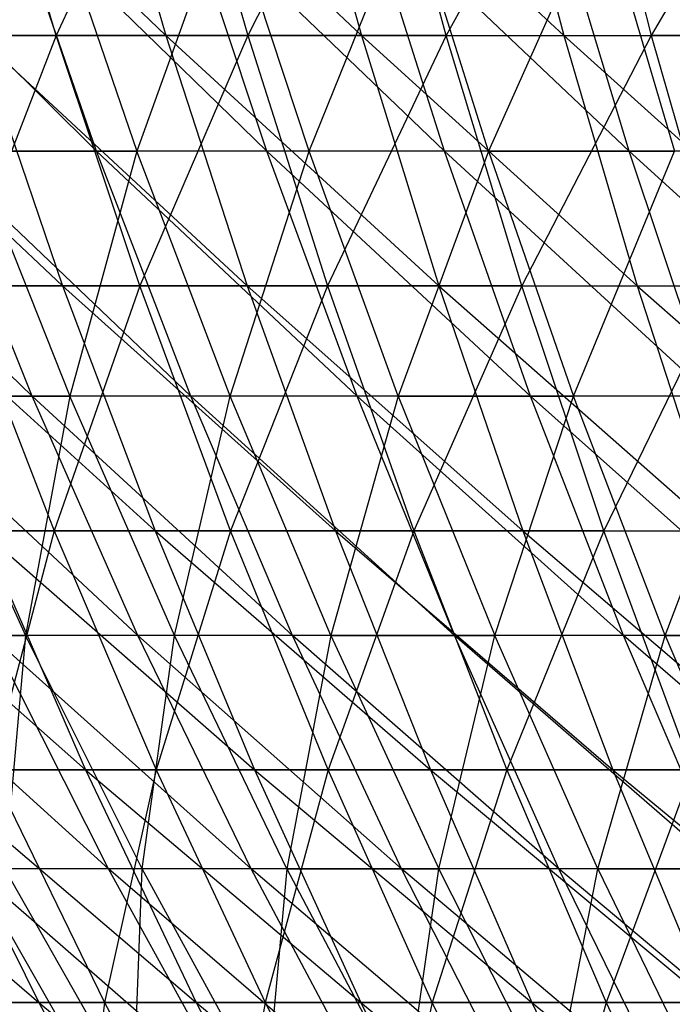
# Model space of a CAD drawing. Extents: x -125 to 125, y -143 to 0.
# Tile 29 of 256: x -37 to -31, y -117 to -108. Entities that reach past the tile are written whole.
import ezdxf

# ---------------------------------------------------------------- set-up
doc = ezdxf.new("R2010")
doc.units = 0
doc.header["$LTSCALE"] = 25.4
doc.layers.get('0').update_dxf_attribs({"linetype": 'CONTINUOUS'})

# ---------------------------------------------------------------- blocks, each defined once
blk = doc.blocks.new('NL2500027000_STL_3')
at = {"color": 0}
for p, q in [((-38.0036, -106.1221, 40.1917), (-35.6053, -108.4183, 40.9865)), ((-38.0036, -106.1221, 40.1917), (-35.6053, -108.4183, 40.9865)), ((-36.5915, -108.4183, -40.1085), (-37.2803, -106.1221, -40.8635)), ((-36.5915, -108.4183, -40.1085), (-37.2803, -106.1221, -40.8635)), ((-35.5245, -106.1221, -42.3988), (-36.5915, -108.4183, -40.1085)), ((-35.5245, -106.1221, -42.3988), (-36.5915, -108.4183, -40.1085)), ((-36.2755, -106.1221, 41.7581), (-33.8458, -108.4183, 42.4511)), ((-36.2755, -106.1221, 41.7581), (-33.8458, -108.4183, 42.4511)), ((-36.2755, -106.1221, 41.7581), (-35.6053, -108.4183, 40.9865)), ((-36.2755, -106.1221, 41.7581), (-35.6053, -108.4183, 40.9865)), ((-35.5245, -106.1221, -42.3988), (-34.8682, -108.4183, -41.6154)), ((-35.5245, -106.1221, -42.3988), (-34.8682, -108.4183, -41.6154)), ((-33.7056, -106.1221, -43.8587), (-34.8682, -108.4183, -41.6154)), ((-33.7056, -106.1221, -43.8587), (-34.8682, -108.4183, -41.6154)), ((-34.4829, -106.1221, 43.2502), (-32.0261, -108.4183, 43.8402)), ((-34.4829, -106.1221, 43.2502), (-32.0261, -108.4183, 43.8402)), ((-34.4829, -106.1221, 43.2502), (-33.8458, -108.4183, 42.4511)), ((-34.4829, -106.1221, 43.2502), (-33.8458, -108.4183, 42.4511)), ((-33.0828, -108.4183, -43.0483), (-33.7056, -106.1221, -43.8587)), ((-33.0828, -108.4183, -43.0483), (-33.7056, -106.1221, -43.8587)), ((-31.8267, -106.1221, -45.2406), (-33.0828, -108.4183, -43.0483)), ((-31.8267, -106.1221, -45.2406), (-33.0828, -108.4183, -43.0483)), ((-32.629, -106.1221, 44.6654), (-32.0261, -108.4183, 43.8402)), ((-32.629, -106.1221, 44.6654), (-32.0261, -108.4183, 43.8402)), ((-31.8267, -106.1221, -45.2406), (-31.2386, -108.4183, -44.4047)), ((-31.8267, -106.1221, -45.2406), (-31.2386, -108.4183, -44.4047)), ((-29.8912, -106.1221, -46.5421), (-31.2386, -108.4183, -44.4047)), ((-29.8912, -106.1221, -46.5421), (-31.2386, -108.4183, -44.4047)), ((-36.2278, -109.4583, 34.317), (-38.5012, -107.2065, 33.4078)), ((-36.2278, -109.4583, 34.317), (-38.5012, -107.2065, 33.4078)), ((-34.6964, -109.4583, 35.8646), (-37.0073, -107.2065, 35.0554)), ((-34.6964, -109.4583, 35.8646), (-37.0073, -107.2065, 35.0554)), ((-36.2278, -109.4583, 34.317), (-37.0073, -107.2065, 35.0554)), ((-36.2278, -109.4583, 34.317), (-37.0073, -107.2065, 35.0554)), ((-36.6363, -107.2065, -35.443), (-35.8646, -109.4583, -34.6964)), ((-36.6363, -107.2065, -35.443), (-35.8646, -109.4583, -34.6964)), ((-35.0554, -107.2065, -37.0073), (-35.8646, -109.4583, -34.6964)), ((-35.0554, -107.2065, -37.0073), (-35.8646, -109.4583, -34.6964)), ((-33.099, -109.4583, 37.3439), (-35.443, -107.2065, 36.6363)), ((-33.099, -109.4583, 37.3439), (-35.443, -107.2065, 36.6363)), ((-34.6964, -109.4583, 35.8646), (-35.443, -107.2065, 36.6363)), ((-34.6964, -109.4583, 35.8646), (-35.443, -107.2065, 36.6363)), ((-34.317, -109.4583, -36.2278), (-35.0554, -107.2065, -37.0073)), ((-34.317, -109.4583, -36.2278), (-35.0554, -107.2065, -37.0073)), ((-34.317, -109.4583, -36.2278), (-33.4078, -107.2065, -38.5012)), ((-34.317, -109.4583, -36.2278), (-33.4078, -107.2065, -38.5012)), ((-31.4386, -109.4583, 38.7521), (-33.8112, -107.2065, 38.1474)), ((-31.4386, -109.4583, 38.7521), (-33.8112, -107.2065, 38.1474)), ((-33.099, -109.4583, 37.3439), (-33.8112, -107.2065, 38.1474)), ((-33.099, -109.4583, 37.3439), (-33.8112, -107.2065, 38.1474)), ((-32.7041, -109.4583, -37.6902), (-33.4078, -107.2065, -38.5012)), ((-32.7041, -109.4583, -37.6902), (-33.4078, -107.2065, -38.5012)), ((-31.6966, -107.2065, -39.9218), (-32.7041, -109.4583, -37.6902)), ((-31.6966, -107.2065, -39.9218), (-32.7041, -109.4583, -37.6902)), ((-31.4386, -109.4583, 38.7521), (-32.1151, -107.2065, 39.5859)), ((-31.4386, -109.4583, 38.7521), (-32.1151, -107.2065, 39.5859)), ((-31.6966, -107.2065, -39.9218), (-31.029, -109.4583, -39.0808)), ((-31.6966, -107.2065, -39.9218), (-31.029, -109.4583, -39.0808)), ((-38.9313, -108.4183, 37.8415), (-36.5338, -110.6695, 38.6373)), ((-38.9313, -108.4183, 37.8415), (-36.5338, -110.6695, 38.6373)), ((-36.5915, -108.4183, -40.1085), (-38.2498, -108.4183, -38.5302)), ((-36.5915, -108.4183, -40.1085), (-38.2498, -108.4183, -38.5302)), ((-36.5915, -108.4183, -40.1085), (-37.4627, -110.6695, -37.7373)), ((-36.5915, -108.4183, -40.1085), (-37.4627, -110.6695, -37.7373)), ((-37.3015, -108.4183, 39.4491), (-35.6053, -108.4183, 40.9865)), ((-37.3015, -108.4183, 39.4491), (-35.6053, -108.4183, 40.9865)), ((-37.3015, -108.4183, 39.4491), (-34.8725, -110.6695, 40.143)), ((-37.3015, -108.4183, 39.4491), (-34.8725, -110.6695, 40.143)), ((-37.3015, -108.4183, 39.4491), (-36.5338, -110.6695, 38.6373)), ((-37.3015, -108.4183, 39.4491), (-36.5338, -110.6695, 38.6373)), ((-34.8682, -108.4183, -41.6154), (-36.5915, -108.4183, -40.1085)), ((-34.8682, -108.4183, -41.6154), (-36.5915, -108.4183, -40.1085)), ((-35.8385, -110.6695, -39.2831), (-36.5915, -108.4183, -40.1085)), ((-35.8385, -110.6695, -39.2831), (-36.5915, -108.4183, -40.1085)), ((-34.8682, -108.4183, -41.6154), (-35.8385, -110.6695, -39.2831)), ((-34.8682, -108.4183, -41.6154), (-35.8385, -110.6695, -39.2831)), ((-35.6053, -108.4183, 40.9865), (-33.8458, -108.4183, 42.4511)), ((-35.6053, -108.4183, 40.9865), (-33.8458, -108.4183, 42.4511)), ((-35.6053, -108.4183, 40.9865), (-33.1492, -110.6695, 41.5775)), ((-35.6053, -108.4183, 40.9865), (-33.1492, -110.6695, 41.5775)), ((-35.6053, -108.4183, 40.9865), (-34.8725, -110.6695, 40.143)), ((-35.6053, -108.4183, 40.9865), (-34.8725, -110.6695, 40.143)), ((-34.8682, -108.4183, -41.6154), (-34.1506, -110.6695, -40.759)), ((-33.0828, -108.4183, -43.0483), (-34.8682, -108.4183, -41.6154)), ((-33.0828, -108.4183, -43.0483), (-34.8682, -108.4183, -41.6154)), ((-34.8682, -108.4183, -41.6154), (-34.1506, -110.6695, -40.759)), ((-33.0828, -108.4183, -43.0483), (-34.1506, -110.6695, -40.759)), ((-33.0828, -108.4183, -43.0483), (-34.1506, -110.6695, -40.759)), ((-33.8458, -108.4183, 42.4511), (-32.0261, -108.4183, 43.8402)), ((-33.8458, -108.4183, 42.4511), (-32.0261, -108.4183, 43.8402)), ((-33.8458, -108.4183, 42.4511), (-31.367, -110.6695, 42.938)), ((-33.8458, -108.4183, 42.4511), (-31.367, -110.6695, 42.938)), ((-33.8458, -108.4183, 42.4511), (-33.1492, -110.6695, 41.5775)), ((-33.8458, -108.4183, 42.4511), (-33.1492, -110.6695, 41.5775)), ((-32.402, -110.6695, -42.1624), (-33.0828, -108.4183, -43.0483)), ((-33.0828, -108.4183, -43.0483), (-31.2386, -108.4183, -44.4047)), ((-33.0828, -108.4183, -43.0483), (-31.2386, -108.4183, -44.4047)), ((-32.402, -110.6695, -42.1624), (-33.0828, -108.4183, -43.0483)), ((-31.2386, -108.4183, -44.4047), (-32.402, -110.6695, -42.1624)), ((-31.2386, -108.4183, -44.4047), (-32.402, -110.6695, -42.1624)), ((-32.0261, -108.4183, 43.8402), (-30.1495, -108.4183, 45.1513)), ((-32.0261, -108.4183, 43.8402), (-30.1495, -108.4183, 45.1513)), ((-32.0261, -108.4183, 43.8402), (-29.529, -110.6695, 44.2221)), ((-32.0261, -108.4183, 43.8402), (-29.529, -110.6695, 44.2221)), ((-32.0261, -108.4183, 43.8402), (-31.367, -110.6695, 42.938)), ((-32.0261, -108.4183, 43.8402), (-31.367, -110.6695, 42.938)), ((-29.3389, -108.4183, -45.6821), (-31.2386, -108.4183, -44.4047)), ((-31.2386, -108.4183, -44.4047), (-30.5958, -110.6695, -43.4909)), ((-31.2386, -108.4183, -44.4047), (-30.5958, -110.6695, -43.4909)), ((-29.3389, -108.4183, -45.6821), (-31.2386, -108.4183, -44.4047)), ((-36.808, -111.6626, 31.9386), (-39.0808, -109.4583, 31.029)), ((-36.808, -111.6626, 31.9386), (-39.0808, -109.4583, 31.029)), ((-36.2278, -109.4583, 34.317), (-37.6902, -109.4583, 32.7041)), ((-36.2278, -109.4583, 34.317), (-37.6902, -109.4583, 32.7041)), ((-35.3798, -111.6626, 33.5138), (-37.6902, -109.4583, 32.7041)), ((-35.3798, -111.6626, 33.5138), (-37.6902, -109.4583, 32.7041)), ((-36.808, -111.6626, 31.9386), (-37.6902, -109.4583, 32.7041)), ((-36.808, -111.6626, 31.9386), (-37.6902, -109.4583, 32.7041)), ((-37.3439, -109.4583, -33.099), (-35.8646, -109.4583, -34.6964)), ((-37.3439, -109.4583, -33.099), (-35.8646, -109.4583, -34.6964)), ((-37.3439, -109.4583, -33.099), (-36.4698, -111.6626, -32.3243)), ((-37.3439, -109.4583, -33.099), (-36.4698, -111.6626, -32.3243)), ((-35.8646, -109.4583, -34.6964), (-36.4698, -111.6626, -32.3243)), ((-35.8646, -109.4583, -34.6964), (-36.4698, -111.6626, -32.3243)), ((-34.6964, -109.4583, 35.8646), (-36.2278, -109.4583, 34.317)), ((-34.6964, -109.4583, 35.8646), (-36.2278, -109.4583, 34.317)), ((-33.8843, -111.6626, 35.0251), (-36.2278, -109.4583, 34.317)), ((-33.8843, -111.6626, 35.0251), (-36.2278, -109.4583, 34.317)), ((-35.3798, -111.6626, 33.5138), (-36.2278, -109.4583, 34.317)), ((-35.3798, -111.6626, 33.5138), (-36.2278, -109.4583, 34.317)), ((-35.0251, -111.6626, -33.8843), (-35.8646, -109.4583, -34.6964)), ((-35.0251, -111.6626, -33.8843), (-35.8646, -109.4583, -34.6964)), ((-34.317, -109.4583, -36.2278), (-35.8646, -109.4583, -34.6964)), ((-34.317, -109.4583, -36.2278), (-35.8646, -109.4583, -34.6964)), ((-35.0251, -111.6626, -33.8843), (-34.317, -109.4583, -36.2278)), ((-35.0251, -111.6626, -33.8843), (-34.317, -109.4583, -36.2278)), ((-33.099, -109.4583, 37.3439), (-34.6964, -109.4583, 35.8646)), ((-33.099, -109.4583, 37.3439), (-34.6964, -109.4583, 35.8646)), ((-32.3243, -111.6626, 36.4698), (-34.6964, -109.4583, 35.8646)), ((-32.3243, -111.6626, 36.4698), (-34.6964, -109.4583, 35.8646)), ((-33.8843, -111.6626, 35.0251), (-34.6964, -109.4583, 35.8646)), ((-33.8843, -111.6626, 35.0251), (-34.6964, -109.4583, 35.8646)), ((-33.5138, -111.6626, -35.3798), (-34.317, -109.4583, -36.2278)), ((-33.5138, -111.6626, -35.3798), (-34.317, -109.4583, -36.2278)), ((-32.7041, -109.4583, -37.6902), (-34.317, -109.4583, -36.2278)), ((-32.7041, -109.4583, -37.6902), (-34.317, -109.4583, -36.2278)), ((-32.7041, -109.4583, -37.6902), (-33.5138, -111.6626, -35.3798)), ((-32.7041, -109.4583, -37.6902), (-33.5138, -111.6626, -35.3798)), ((-31.4386, -109.4583, 38.7521), (-33.099, -109.4583, 37.3439)), ((-31.4386, -109.4583, 38.7521), (-33.099, -109.4583, 37.3439)), ((-30.7027, -111.6626, 37.8451), (-33.099, -109.4583, 37.3439)), ((-30.7027, -111.6626, 37.8451), (-33.099, -109.4583, 37.3439)), ((-32.3243, -111.6626, 36.4698), (-33.099, -109.4583, 37.3439)), ((-32.3243, -111.6626, 36.4698), (-33.099, -109.4583, 37.3439)), ((-32.7041, -109.4583, -37.6902), (-31.029, -109.4583, -39.0808)), ((-32.7041, -109.4583, -37.6902), (-31.029, -109.4583, -39.0808)), ((-32.7041, -109.4583, -37.6902), (-31.9386, -111.6626, -36.808)), ((-32.7041, -109.4583, -37.6902), (-31.9386, -111.6626, -36.808)), ((-31.9386, -111.6626, -36.808), (-31.029, -109.4583, -39.0808)), ((-31.9386, -111.6626, -36.808), (-31.029, -109.4583, -39.0808)), ((-29.7183, -109.4583, 40.0865), (-31.4386, -109.4583, 38.7521)), ((-29.7183, -109.4583, 40.0865), (-31.4386, -109.4583, 38.7521)), ((-29.0227, -111.6626, 39.1483), (-31.4386, -109.4583, 38.7521)), ((-29.0227, -111.6626, 39.1483), (-31.4386, -109.4583, 38.7521)), ((-30.7027, -111.6626, 37.8451), (-31.4386, -109.4583, 38.7521)), ((-30.7027, -111.6626, 37.8451), (-31.4386, -109.4583, 38.7521)), ((-38.1302, -110.6695, 37.0628), (-36.5338, -110.6695, 38.6373)), ((-38.1302, -110.6695, 37.0628), (-36.5338, -110.6695, 38.6373)), ((-38.1302, -110.6695, 37.0628), (-35.7021, -112.8721, 37.7576)), ((-38.1302, -110.6695, 37.0628), (-35.7021, -112.8721, 37.7576)), ((-37.4627, -110.6695, -37.7373), (-36.6098, -112.8721, -36.8782)), ((-35.8385, -110.6695, -39.2831), (-37.4627, -110.6695, -37.7373)), ((-35.8385, -110.6695, -39.2831), (-37.4627, -110.6695, -37.7373)), ((-37.4627, -110.6695, -37.7373), (-36.6098, -112.8721, -36.8782)), ((-35.8385, -110.6695, -39.2831), (-36.6098, -112.8721, -36.8782)), ((-35.8385, -110.6695, -39.2831), (-36.6098, -112.8721, -36.8782)), ((-36.5338, -110.6695, 38.6373), (-34.8725, -110.6695, 40.143)), ((-36.5338, -110.6695, 38.6373), (-34.8725, -110.6695, 40.143)), ((-36.5338, -110.6695, 38.6373), (-34.0786, -112.8721, 39.2291)), ((-36.5338, -110.6695, 38.6373), (-34.0786, -112.8721, 39.2291)), ((-36.5338, -110.6695, 38.6373), (-35.7021, -112.8721, 37.7576)), ((-36.5338, -110.6695, 38.6373), (-35.7021, -112.8721, 37.7576)), ((-34.1506, -110.6695, -40.759), (-35.8385, -110.6695, -39.2831)), ((-34.1506, -110.6695, -40.759), (-35.8385, -110.6695, -39.2831)), ((-35.0226, -112.8721, -38.3887), (-35.8385, -110.6695, -39.2831)), ((-35.0226, -112.8721, -38.3887), (-35.8385, -110.6695, -39.2831)), ((-34.1506, -110.6695, -40.759), (-35.0226, -112.8721, -38.3887)), ((-34.1506, -110.6695, -40.759), (-35.0226, -112.8721, -38.3887)), ((-34.8725, -110.6695, 40.143), (-33.1492, -110.6695, 41.5775)), ((-34.8725, -110.6695, 40.143), (-33.1492, -110.6695, 41.5775)), ((-34.8725, -110.6695, 40.143), (-32.3946, -112.8721, 40.6309)), ((-34.8725, -110.6695, 40.143), (-32.3946, -112.8721, 40.6309)), ((-34.8725, -110.6695, 40.143), (-34.0786, -112.8721, 39.2291)), ((-34.8725, -110.6695, 40.143), (-34.0786, -112.8721, 39.2291)), ((-34.1506, -110.6695, -40.759), (-33.3731, -112.8721, -39.831)), ((-32.402, -110.6695, -42.1624), (-34.1506, -110.6695, -40.759)), ((-32.402, -110.6695, -42.1624), (-34.1506, -110.6695, -40.759)), ((-34.1506, -110.6695, -40.759), (-33.3731, -112.8721, -39.831)), ((-32.402, -110.6695, -42.1624), (-33.3731, -112.8721, -39.831)), ((-32.402, -110.6695, -42.1624), (-33.3731, -112.8721, -39.831)), ((-33.1492, -110.6695, 41.5775), (-31.367, -110.6695, 42.938)), ((-33.1492, -110.6695, 41.5775), (-31.367, -110.6695, 42.938)), ((-33.1492, -110.6695, 41.5775), (-30.6529, -112.8721, 41.9604)), ((-33.1492, -110.6695, 41.5775), (-30.6529, -112.8721, 41.9604)), ((-33.1492, -110.6695, 41.5775), (-32.3946, -112.8721, 40.6309)), ((-33.1492, -110.6695, 41.5775), (-32.3946, -112.8721, 40.6309)), ((-31.6643, -112.8721, -41.2025), (-32.402, -110.6695, -42.1624)), ((-32.402, -110.6695, -42.1624), (-30.5958, -110.6695, -43.4909)), ((-32.402, -110.6695, -42.1624), (-30.5958, -110.6695, -43.4909)), ((-31.6643, -112.8721, -41.2025), (-32.402, -110.6695, -42.1624)), ((-30.5958, -110.6695, -43.4909), (-31.6643, -112.8721, -41.2025)), ((-30.5958, -110.6695, -43.4909), (-31.6643, -112.8721, -41.2025)), ((-31.367, -110.6695, 42.938), (-29.529, -110.6695, 44.2221)), ((-31.367, -110.6695, 42.938), (-29.529, -110.6695, 44.2221)), ((-31.367, -110.6695, 42.938), (-28.8567, -112.8721, 43.2153)), ((-31.367, -110.6695, 42.938), (-28.8567, -112.8721, 43.2153)), ((-31.367, -110.6695, 42.938), (-30.6529, -112.8721, 41.9604)), ((-31.367, -110.6695, 42.938), (-30.6529, -112.8721, 41.9604)), ((-36.808, -111.6626, 31.9386), (-38.1661, -111.6626, 30.3027)), ((-36.808, -111.6626, 31.9386), (-38.1661, -111.6626, 30.3027)), ((-35.8563, -113.8156, 31.1128), (-38.1661, -111.6626, 30.3027)), ((-35.8563, -113.8156, 31.1128), (-38.1661, -111.6626, 30.3027)), ((-37.8451, -111.6626, -30.7027), (-36.4698, -111.6626, -32.3243)), ((-37.8451, -111.6626, -30.7027), (-36.4698, -111.6626, -32.3243)), ((-37.8451, -111.6626, -30.7027), (-36.8665, -113.8156, -29.9088)), ((-37.8451, -111.6626, -30.7027), (-36.8665, -113.8156, -29.9088)), ((-36.4698, -111.6626, -32.3243), (-36.8665, -113.8156, -29.9088)), ((-36.4698, -111.6626, -32.3243), (-36.8665, -113.8156, -29.9088)), ((-35.3798, -111.6626, 33.5138), (-36.808, -111.6626, 31.9386)), ((-35.3798, -111.6626, 33.5138), (-36.808, -111.6626, 31.9386)), ((-34.465, -113.8156, 32.6472), (-36.808, -111.6626, 31.9386)), ((-34.465, -113.8156, 32.6472), (-36.808, -111.6626, 31.9386)), ((-35.8563, -113.8156, 31.1128), (-36.808, -111.6626, 31.9386)), ((-35.8563, -113.8156, 31.1128), (-36.808, -111.6626, 31.9386)), ((-35.5268, -113.8156, -31.4885), (-36.4698, -111.6626, -32.3243)), ((-35.5268, -113.8156, -31.4885), (-36.4698, -111.6626, -32.3243)), ((-35.0251, -111.6626, -33.8843), (-36.4698, -111.6626, -32.3243)), ((-35.0251, -111.6626, -33.8843), (-36.4698, -111.6626, -32.3243)), ((-35.5268, -113.8156, -31.4885), (-35.0251, -111.6626, -33.8843)), ((-35.5268, -113.8156, -31.4885), (-35.0251, -111.6626, -33.8843)), ((-33.8843, -111.6626, 35.0251), (-35.3798, -111.6626, 33.5138)), ((-33.8843, -111.6626, 35.0251), (-35.3798, -111.6626, 33.5138)), ((-33.0082, -113.8156, 34.1195), (-35.3798, -111.6626, 33.5138)), ((-33.0082, -113.8156, 34.1195), (-35.3798, -111.6626, 33.5138)), ((-34.465, -113.8156, 32.6472), (-35.3798, -111.6626, 33.5138)), ((-34.465, -113.8156, 32.6472), (-35.3798, -111.6626, 33.5138)), ((-34.1195, -113.8156, -33.0082), (-35.0251, -111.6626, -33.8843)), ((-34.1195, -113.8156, -33.0082), (-35.0251, -111.6626, -33.8843)), ((-33.5138, -111.6626, -35.3798), (-35.0251, -111.6626, -33.8843)), ((-33.5138, -111.6626, -35.3798), (-35.0251, -111.6626, -33.8843)), ((-33.5138, -111.6626, -35.3798), (-34.1195, -113.8156, -33.0082)), ((-33.5138, -111.6626, -35.3798), (-34.1195, -113.8156, -33.0082)), ((-32.3243, -111.6626, 36.4698), (-33.8843, -111.6626, 35.0251)), ((-32.3243, -111.6626, 36.4698), (-33.8843, -111.6626, 35.0251)), ((-31.4885, -113.8156, 35.5268), (-33.8843, -111.6626, 35.0251)), ((-31.4885, -113.8156, 35.5268), (-33.8843, -111.6626, 35.0251)), ((-33.0082, -113.8156, 34.1195), (-33.8843, -111.6626, 35.0251)), ((-33.0082, -113.8156, 34.1195), (-33.8843, -111.6626, 35.0251)), ((-33.5138, -111.6626, -35.3798), (-31.9386, -111.6626, -36.808)), ((-33.5138, -111.6626, -35.3798), (-31.9386, -111.6626, -36.808)), ((-33.5138, -111.6626, -35.3798), (-32.6472, -113.8156, -34.465)), ((-33.5138, -111.6626, -35.3798), (-32.6472, -113.8156, -34.465)), ((-32.6472, -113.8156, -34.465), (-31.9386, -111.6626, -36.808)), ((-32.6472, -113.8156, -34.465), (-31.9386, -111.6626, -36.808)), ((-30.7027, -111.6626, 37.8451), (-32.3243, -111.6626, 36.4698)), ((-30.7027, -111.6626, 37.8451), (-32.3243, -111.6626, 36.4698)), ((-29.9088, -113.8156, 36.8665), (-32.3243, -111.6626, 36.4698)), ((-29.9088, -113.8156, 36.8665), (-32.3243, -111.6626, 36.4698)), ((-31.4885, -113.8156, 35.5268), (-32.3243, -111.6626, 36.4698)), ((-31.4885, -113.8156, 35.5268), (-32.3243, -111.6626, 36.4698)), ((-31.1128, -113.8156, -35.8563), (-31.9386, -111.6626, -36.808)), ((-31.1128, -113.8156, -35.8563), (-31.9386, -111.6626, -36.808)), ((-30.3027, -111.6626, -38.1661), (-31.9386, -111.6626, -36.808)), ((-30.3027, -111.6626, -38.1661), (-31.9386, -111.6626, -36.808)), ((-31.1128, -113.8156, -35.8563), (-30.3027, -111.6626, -38.1661)), ((-31.1128, -113.8156, -35.8563), (-30.3027, -111.6626, -38.1661)), ((-38.7558, -112.8721, 34.6159), (-36.3286, -115.022, 35.3117)), ((-38.7558, -112.8721, 34.6159), (-36.3286, -115.022, 35.3117)), ((-36.6098, -112.8721, -36.8782), (-38.1319, -112.8721, -35.3021)), ((-36.6098, -112.8721, -36.8782), (-38.1319, -112.8721, -35.3021)), ((-37.2621, -112.8721, 36.219), (-35.7021, -112.8721, 37.7576)), ((-37.2621, -112.8721, 36.219), (-35.7021, -112.8721, 37.7576)), ((-37.2621, -112.8721, 36.219), (-34.8077, -115.022, 36.8117)), ((-37.2621, -112.8721, 36.219), (-34.8077, -115.022, 36.8117)), ((-37.2621, -112.8721, 36.219), (-36.3286, -115.022, 35.3117)), ((-37.2621, -112.8721, 36.219), (-36.3286, -115.022, 35.3117)), ((-36.6098, -112.8721, -36.8782), (-37.1766, -115.022, -34.4177)), ((-36.6098, -112.8721, -36.8782), (-37.1766, -115.022, -34.4177)), ((-36.6098, -112.8721, -36.8782), (-35.6927, -115.022, -35.9543)), ((-35.0226, -112.8721, -38.3887), (-36.6098, -112.8721, -36.8782)), ((-35.0226, -112.8721, -38.3887), (-36.6098, -112.8721, -36.8782)), ((-36.6098, -112.8721, -36.8782), (-35.6927, -115.022, -35.9543)), ((-35.7021, -112.8721, 37.7576), (-34.0786, -112.8721, 39.2291)), ((-35.7021, -112.8721, 37.7576), (-34.0786, -112.8721, 39.2291)), ((-35.7021, -112.8721, 37.7576), (-33.2249, -115.022, 38.2464)), ((-35.7021, -112.8721, 37.7576), (-33.2249, -115.022, 38.2464)), ((-35.7021, -112.8721, 37.7576), (-34.8077, -115.022, 36.8117)), ((-35.7021, -112.8721, 37.7576), (-34.8077, -115.022, 36.8117)), ((-35.0226, -112.8721, -38.3887), (-35.6927, -115.022, -35.9543)), ((-35.0226, -112.8721, -38.3887), (-35.6927, -115.022, -35.9543)), ((-33.3731, -112.8721, -39.831), (-35.0226, -112.8721, -38.3887)), ((-33.3731, -112.8721, -39.831), (-35.0226, -112.8721, -38.3887)), ((-34.1452, -115.022, -37.4271), (-35.0226, -112.8721, -38.3887)), ((-34.1452, -115.022, -37.4271), (-35.0226, -112.8721, -38.3887)), ((-33.3731, -112.8721, -39.831), (-34.1452, -115.022, -37.4271)), ((-33.3731, -112.8721, -39.831), (-34.1452, -115.022, -37.4271)), ((-34.0786, -112.8721, 39.2291), (-32.3946, -112.8721, 40.6309)), ((-34.0786, -112.8721, 39.2291), (-32.3946, -112.8721, 40.6309)), ((-34.0786, -112.8721, 39.2291), (-31.583, -115.022, 39.613)), ((-34.0786, -112.8721, 39.2291), (-31.583, -115.022, 39.613)), ((-34.0786, -112.8721, 39.2291), (-33.2249, -115.022, 38.2464)), ((-34.0786, -112.8721, 39.2291), (-33.2249, -115.022, 38.2464)), ((-33.3731, -112.8721, -39.831), (-32.5371, -115.022, -38.8332)), ((-31.6643, -112.8721, -41.2025), (-33.3731, -112.8721, -39.831)), ((-31.6643, -112.8721, -41.2025), (-33.3731, -112.8721, -39.831)), ((-33.3731, -112.8721, -39.831), (-32.5371, -115.022, -38.8332)), ((-31.6643, -112.8721, -41.2025), (-32.5371, -115.022, -38.8332)), ((-31.6643, -112.8721, -41.2025), (-32.5371, -115.022, -38.8332)), ((-32.3946, -112.8721, 40.6309), (-30.6529, -112.8721, 41.9604)), ((-32.3946, -112.8721, 40.6309), (-30.6529, -112.8721, 41.9604)), ((-32.3946, -112.8721, 40.6309), (-29.885, -115.022, 40.9093)), ((-32.3946, -112.8721, 40.6309), (-29.885, -115.022, 40.9093)), ((-32.3946, -112.8721, 40.6309), (-31.583, -115.022, 39.613)), ((-32.3946, -112.8721, 40.6309), (-31.583, -115.022, 39.613)), ((-30.8711, -115.022, -40.1704), (-31.6643, -112.8721, -41.2025)), ((-31.6643, -112.8721, -41.2025), (-29.8992, -112.8721, -42.5008)), ((-31.6643, -112.8721, -41.2025), (-29.8992, -112.8721, -42.5008)), ((-30.8711, -115.022, -40.1704), (-31.6643, -112.8721, -41.2025)), ((-36.122, -115.9134, 28.6797), (-38.4315, -113.8156, 27.8693)), ((-36.122, -115.9134, 28.6797), (-38.4315, -113.8156, 27.8693)), ((-38.136, -113.8156, -28.2723), (-36.8665, -113.8156, -29.9088)), ((-38.136, -113.8156, -28.2723), (-36.8665, -113.8156, -29.9088)), ((-35.8563, -113.8156, 31.1128), (-37.1793, -113.8156, 29.5192)), ((-35.8563, -113.8156, 31.1128), (-37.1793, -113.8156, 29.5192)), ((-34.8366, -115.9134, 30.228), (-37.1793, -113.8156, 29.5192)), ((-34.8366, -115.9134, 30.228), (-37.1793, -113.8156, 29.5192)), ((-36.122, -115.9134, 28.6797), (-37.1793, -113.8156, 29.5192)), ((-36.122, -115.9134, 28.6797), (-37.1793, -113.8156, 29.5192)), ((-36.8665, -113.8156, -29.9088), (-37.0515, -115.9134, -27.4683)), ((-36.8665, -113.8156, -29.9088), (-37.0515, -115.9134, -27.4683)), ((-35.8181, -115.9134, -29.0583), (-36.8665, -113.8156, -29.9088)), ((-35.8181, -115.9134, -29.0583), (-36.8665, -113.8156, -29.9088)), ((-35.5268, -113.8156, -31.4885), (-36.8665, -113.8156, -29.9088)), ((-35.5268, -113.8156, -31.4885), (-36.8665, -113.8156, -29.9088)), ((-34.465, -113.8156, 32.6472), (-35.8563, -113.8156, 31.1128)), ((-34.465, -113.8156, 32.6472), (-35.8563, -113.8156, 31.1128)), ((-33.4849, -115.9134, 31.7188), (-35.8563, -113.8156, 31.1128)), ((-33.4849, -115.9134, 31.7188), (-35.8563, -113.8156, 31.1128)), ((-34.8366, -115.9134, 30.228), (-35.8563, -113.8156, 31.1128)), ((-34.8366, -115.9134, 30.228), (-35.8563, -113.8156, 31.1128)), ((-35.8181, -115.9134, -29.0583), (-35.5268, -113.8156, -31.4885)), ((-35.8181, -115.9134, -29.0583), (-35.5268, -113.8156, -31.4885)), ((-34.5165, -115.9134, -30.593), (-35.5268, -113.8156, -31.4885)), ((-34.5165, -115.9134, -30.593), (-35.5268, -113.8156, -31.4885)), ((-34.1195, -113.8156, -33.0082), (-35.5268, -113.8156, -31.4885)), ((-34.1195, -113.8156, -33.0082), (-35.5268, -113.8156, -31.4885)), ((-34.1195, -113.8156, -33.0082), (-34.5165, -115.9134, -30.593)), ((-34.1195, -113.8156, -33.0082), (-34.5165, -115.9134, -30.593)), ((-33.0082, -113.8156, 34.1195), (-34.465, -113.8156, 32.6472)), ((-33.0082, -113.8156, 34.1195), (-34.465, -113.8156, 32.6472)), ((-32.0695, -115.9134, 33.1492), (-34.465, -113.8156, 32.6472)), ((-32.0695, -115.9134, 33.1492), (-34.465, -113.8156, 32.6472)), ((-33.4849, -115.9134, 31.7188), (-34.465, -113.8156, 32.6472)), ((-33.4849, -115.9134, 31.7188), (-34.465, -113.8156, 32.6472)), ((-34.1195, -113.8156, -33.0082), (-32.6472, -113.8156, -34.465)), ((-34.1195, -113.8156, -33.0082), (-32.6472, -113.8156, -34.465)), ((-34.1195, -113.8156, -33.0082), (-33.1492, -115.9134, -32.0695)), ((-34.1195, -113.8156, -33.0082), (-33.1492, -115.9134, -32.0695)), ((-33.1492, -115.9134, -32.0695), (-32.6472, -113.8156, -34.465)), ((-33.1492, -115.9134, -32.0695), (-32.6472, -113.8156, -34.465)), ((-31.4885, -113.8156, 35.5268), (-33.0082, -113.8156, 34.1195)), ((-31.4885, -113.8156, 35.5268), (-33.0082, -113.8156, 34.1195)), ((-30.593, -115.9134, 34.5165), (-33.0082, -113.8156, 34.1195)), ((-30.593, -115.9134, 34.5165), (-33.0082, -113.8156, 34.1195)), ((-32.0695, -115.9134, 33.1492), (-33.0082, -113.8156, 34.1195)), ((-32.0695, -115.9134, 33.1492), (-33.0082, -113.8156, 34.1195)), ((-31.7188, -115.9134, -33.4849), (-32.6472, -113.8156, -34.465)), ((-31.7188, -115.9134, -33.4849), (-32.6472, -113.8156, -34.465)), ((-31.1128, -113.8156, -35.8563), (-32.6472, -113.8156, -34.465)), ((-31.1128, -113.8156, -35.8563), (-32.6472, -113.8156, -34.465)), ((-31.7188, -115.9134, -33.4849), (-31.1128, -113.8156, -35.8563)), ((-31.7188, -115.9134, -33.4849), (-31.1128, -113.8156, -35.8563)), ((-29.9088, -113.8156, 36.8665), (-31.4885, -113.8156, 35.5268)), ((-29.9088, -113.8156, 36.8665), (-31.4885, -113.8156, 35.5268)), ((-29.0583, -115.9134, 35.8181), (-31.4885, -113.8156, 35.5268)), ((-29.0583, -115.9134, 35.8181), (-31.4885, -113.8156, 35.5268)), ((-30.593, -115.9134, 34.5165), (-31.4885, -113.8156, 35.5268)), ((-30.593, -115.9134, 34.5165), (-31.4885, -113.8156, 35.5268)), ((-31.1128, -113.8156, -35.8563), (-29.5192, -113.8156, -37.1793)), ((-31.1128, -113.8156, -35.8563), (-29.5192, -113.8156, -37.1793)), ((-31.1128, -113.8156, -35.8563), (-30.228, -115.9134, -34.8366)), ((-31.1128, -113.8156, -35.8563), (-30.228, -115.9134, -34.8366)), ((-39.1741, -115.022, 32.1259), (-36.7477, -117.1155, 32.8224)), ((-39.1741, -115.022, 32.1259), (-36.7477, -117.1155, 32.8224)), ((-37.7849, -115.022, 33.7488), (-36.3286, -115.022, 35.3117)), ((-37.7849, -115.022, 33.7488), (-36.3286, -115.022, 35.3117)), ((-37.7849, -115.022, 33.7488), (-35.3314, -117.1155, 34.3424)), ((-37.7849, -115.022, 33.7488), (-35.3314, -117.1155, 34.3424)), ((-37.7849, -115.022, 33.7488), (-36.7477, -117.1155, 32.8224)), ((-37.7849, -115.022, 33.7488), (-36.7477, -117.1155, 32.8224)), ((-37.1766, -115.022, -34.4177), (-36.1562, -117.1155, -33.4729)), ((-35.6927, -115.022, -35.9543), (-37.1766, -115.022, -34.4177)), ((-35.6927, -115.022, -35.9543), (-37.1766, -115.022, -34.4177)), ((-37.1766, -115.022, -34.4177), (-36.1562, -117.1155, -33.4729)), ((-36.3286, -115.022, 35.3117), (-34.8077, -115.022, 36.8117)), ((-36.3286, -115.022, 35.3117), (-34.8077, -115.022, 36.8117)), ((-36.3286, -115.022, 35.3117), (-33.8522, -117.1155, 35.8013)), ((-36.3286, -115.022, 35.3117), (-33.8522, -117.1155, 35.8013)), ((-36.3286, -115.022, 35.3117), (-35.3314, -117.1155, 34.3424)), ((-36.3286, -115.022, 35.3117), (-35.3314, -117.1155, 34.3424)), ((-35.6927, -115.022, -35.9543), (-36.1562, -117.1155, -33.4729)), ((-35.6927, -115.022, -35.9543), (-36.1562, -117.1155, -33.4729)), ((-35.6927, -115.022, -35.9543), (-34.7129, -117.1155, -34.9674)), ((-34.1452, -115.022, -37.4271), (-35.6927, -115.022, -35.9543)), ((-34.1452, -115.022, -37.4271), (-35.6927, -115.022, -35.9543)), ((-35.6927, -115.022, -35.9543), (-34.7129, -117.1155, -34.9674)), ((-34.8077, -115.022, 36.8117), (-33.2249, -115.022, 38.2464)), ((-34.8077, -115.022, 36.8117), (-33.2249, -115.022, 38.2464)), ((-34.8077, -115.022, 36.8117), (-32.3129, -117.1155, 37.1965)), ((-34.8077, -115.022, 36.8117), (-32.3129, -117.1155, 37.1965)), ((-34.8077, -115.022, 36.8117), (-33.8522, -117.1155, 35.8013)), ((-34.8077, -115.022, 36.8117), (-33.8522, -117.1155, 35.8013)), ((-34.1452, -115.022, -37.4271), (-34.7129, -117.1155, -34.9674)), ((-34.1452, -115.022, -37.4271), (-34.7129, -117.1155, -34.9674)), ((-32.5371, -115.022, -38.8332), (-34.1452, -115.022, -37.4271)), ((-32.5371, -115.022, -38.8332), (-34.1452, -115.022, -37.4271)), ((-33.208, -117.1155, -36.3997), (-34.1452, -115.022, -37.4271)), ((-33.208, -117.1155, -36.3997), (-34.1452, -115.022, -37.4271)), ((-33.2249, -115.022, 38.2464), (-31.583, -115.022, 39.613)), ((-33.2249, -115.022, 38.2464), (-31.583, -115.022, 39.613)), ((-33.2249, -115.022, 38.2464), (-30.7161, -117.1155, 38.5257)), ((-33.2249, -115.022, 38.2464), (-30.7161, -117.1155, 38.5257)), ((-33.2249, -115.022, 38.2464), (-32.3129, -117.1155, 37.1965)), ((-33.2249, -115.022, 38.2464), (-32.3129, -117.1155, 37.1965)), ((-32.5371, -115.022, -38.8332), (-33.208, -117.1155, -36.3997)), ((-32.5371, -115.022, -38.8332), (-33.208, -117.1155, -36.3997)), ((-32.5371, -115.022, -38.8332), (-31.6439, -117.1155, -37.7673)), ((-30.8711, -115.022, -40.1704), (-32.5371, -115.022, -38.8332)), ((-30.8711, -115.022, -40.1704), (-32.5371, -115.022, -38.8332)), ((-32.5371, -115.022, -38.8332), (-31.6439, -117.1155, -37.7673)), ((-30.8711, -115.022, -40.1704), (-31.6439, -117.1155, -37.7673)), ((-30.8711, -115.022, -40.1704), (-31.6439, -117.1155, -37.7673)), ((-31.583, -115.022, 39.613), (-29.885, -115.022, 40.9093)), ((-31.583, -115.022, 39.613), (-29.885, -115.022, 40.9093)), ((-31.583, -115.022, 39.613), (-29.0647, -117.1155, 39.7863)), ((-31.583, -115.022, 39.613), (-29.0647, -117.1155, 39.7863)), ((-31.583, -115.022, 39.613), (-30.7161, -117.1155, 38.5257)), ((-31.583, -115.022, 39.613), (-30.7161, -117.1155, 38.5257)), ((-36.122, -115.9134, 28.6797), (-37.3386, -115.9134, 27.0768)), ((-36.122, -115.9134, 28.6797), (-37.3386, -115.9134, 27.0768)), ((-34.9962, -117.9523, 27.7859), (-37.3386, -115.9134, 27.0768)), ((-34.9962, -117.9523, 27.7859), (-37.3386, -115.9134, 27.0768)), ((-36.1749, -117.9523, 26.2329), (-37.3386, -115.9134, 27.0768)), ((-36.1749, -117.9523, 26.2329), (-37.3386, -115.9134, 27.0768)), ((-35.8968, -117.9523, -26.6122), (-37.0515, -115.9134, -27.4683)), ((-35.8968, -117.9523, -26.6122), (-37.0515, -115.9134, -27.4683)), ((-35.8181, -115.9134, -29.0583), (-37.0515, -115.9134, -27.4683)), ((-35.8181, -115.9134, -29.0583), (-37.0515, -115.9134, -27.4683)), ((-34.8366, -115.9134, 30.228), (-36.122, -115.9134, 28.6797)), ((-34.8366, -115.9134, 30.228), (-36.122, -115.9134, 28.6797)), ((-33.7509, -117.9523, 29.286), (-36.122, -115.9134, 28.6797)), ((-33.7509, -117.9523, 29.286), (-36.122, -115.9134, 28.6797)), ((-34.9962, -117.9523, 27.7859), (-36.122, -115.9134, 28.6797)), ((-34.9962, -117.9523, 27.7859), (-36.122, -115.9134, 28.6797)), ((-35.8968, -117.9523, -26.6122), (-35.8181, -115.9134, -29.0583)), ((-35.8968, -117.9523, -26.6122), (-35.8181, -115.9134, -29.0583)), ((-34.7018, -117.9523, -28.1527), (-35.8181, -115.9134, -29.0583)), ((-34.7018, -117.9523, -28.1527), (-35.8181, -115.9134, -29.0583)), ((-34.5165, -115.9134, -30.593), (-35.8181, -115.9134, -29.0583)), ((-34.5165, -115.9134, -30.593), (-35.8181, -115.9134, -29.0583)), ((-33.4849, -115.9134, 31.7188), (-34.8366, -115.9134, 30.228)), ((-33.4849, -115.9134, 31.7188), (-34.8366, -115.9134, 30.228)), ((-32.4413, -117.9523, 30.7303), (-34.8366, -115.9134, 30.228)), ((-32.4413, -117.9523, 30.7303), (-34.8366, -115.9134, 30.228)), ((-33.7509, -117.9523, 29.286), (-34.8366, -115.9134, 30.228)), ((-33.7509, -117.9523, 29.286), (-34.8366, -115.9134, 30.228)), ((-34.5165, -115.9134, -30.593), (-34.7018, -117.9523, -28.1527)), ((-34.5165, -115.9134, -30.593), (-34.7018, -117.9523, -28.1527)), ((-34.5165, -115.9134, -30.593), (-33.1492, -115.9134, -32.0695)), ((-34.5165, -115.9134, -30.593), (-33.1492, -115.9134, -32.0695)), ((-34.5165, -115.9134, -30.593), (-33.4408, -117.9523, -29.6396)), ((-34.5165, -115.9134, -30.593), (-33.4408, -117.9523, -29.6396)), ((-32.0695, -115.9134, 33.1492), (-33.4849, -115.9134, 31.7188)), ((-32.0695, -115.9134, 33.1492), (-33.4849, -115.9134, 31.7188)), ((-31.07, -117.9523, 32.1161), (-33.4849, -115.9134, 31.7188)), ((-31.07, -117.9523, 32.1161), (-33.4849, -115.9134, 31.7188)), ((-32.4413, -117.9523, 30.7303), (-33.4849, -115.9134, 31.7188)), ((-32.4413, -117.9523, 30.7303), (-33.4849, -115.9134, 31.7188)), ((-33.4408, -117.9523, -29.6396), (-33.1492, -115.9134, -32.0695)), ((-33.4408, -117.9523, -29.6396), (-33.1492, -115.9134, -32.0695)), ((-32.1161, -117.9523, -31.07), (-33.1492, -115.9134, -32.0695)), ((-32.1161, -117.9523, -31.07), (-33.1492, -115.9134, -32.0695)), ((-31.7188, -115.9134, -33.4849), (-33.1492, -115.9134, -32.0695)), ((-31.7188, -115.9134, -33.4849), (-33.1492, -115.9134, -32.0695)), ((-32.1161, -117.9523, -31.07), (-31.7188, -115.9134, -33.4849)), ((-32.1161, -117.9523, -31.07), (-31.7188, -115.9134, -33.4849)), ((-30.593, -115.9134, 34.5165), (-32.0695, -115.9134, 33.1492)), ((-30.593, -115.9134, 34.5165), (-32.0695, -115.9134, 33.1492)), ((-29.6396, -117.9523, 33.4408), (-32.0695, -115.9134, 33.1492)), ((-29.6396, -117.9523, 33.4408), (-32.0695, -115.9134, 33.1492)), ((-31.07, -117.9523, 32.1161), (-32.0695, -115.9134, 33.1492)), ((-31.07, -117.9523, 32.1161), (-32.0695, -115.9134, 33.1492)), ((-31.7188, -115.9134, -33.4849), (-30.228, -115.9134, -34.8366)), ((-31.7188, -115.9134, -33.4849), (-30.228, -115.9134, -34.8366)), ((-31.7188, -115.9134, -33.4849), (-30.7303, -117.9523, -32.4413)), ((-31.7188, -115.9134, -33.4849), (-30.7303, -117.9523, -32.4413)), ((-38.0988, -117.1155, 31.244), (-36.7477, -117.1155, 32.8224)), ((-38.0988, -117.1155, 31.244), (-36.7477, -117.1155, 32.8224)), ((-36.1562, -117.1155, -33.4729), (-37.5351, -117.1155, -31.919)), ((-36.1562, -117.1155, -33.4729), (-37.5351, -117.1155, -31.919)), ((-36.7477, -117.1155, 32.8224), (-35.3314, -117.1155, 34.3424)), ((-36.7477, -117.1155, 32.8224), (-35.3314, -117.1155, 34.3424)), ((-36.7477, -117.1155, 32.8224), (-34.2722, -119.1489, 33.3128)), ((-36.7477, -117.1155, 32.8224), (-34.2722, -119.1489, 33.3128)), ((-36.7477, -117.1155, 32.8224), (-35.6461, -119.1489, 31.8384)), ((-36.7477, -117.1155, 32.8224), (-35.6461, -119.1489, 31.8384)), ((-36.1562, -117.1155, -33.4729), (-36.4099, -119.1489, -30.9621)), ((-36.1562, -117.1155, -33.4729), (-36.4099, -119.1489, -30.9621)), ((-36.1562, -117.1155, -33.4729), (-35.0722, -119.1489, -32.4695)), ((-34.7129, -117.1155, -34.9674), (-36.1562, -117.1155, -33.4729)), ((-34.7129, -117.1155, -34.9674), (-36.1562, -117.1155, -33.4729)), ((-36.1562, -117.1155, -33.4729), (-35.0722, -119.1489, -32.4695)), ((-35.3314, -117.1155, 34.3424), (-33.8522, -117.1155, 35.8013)), ((-35.3314, -117.1155, 34.3424), (-33.8522, -117.1155, 35.8013)), ((-35.3314, -117.1155, 34.3424), (-32.8374, -119.1489, 34.728)), ((-35.3314, -117.1155, 34.3424), (-32.8374, -119.1489, 34.728)), ((-35.3314, -117.1155, 34.3424), (-34.2722, -119.1489, 33.3128)), ((-35.3314, -117.1155, 34.3424), (-34.2722, -119.1489, 33.3128)), ((-34.7129, -117.1155, -34.9674), (-35.0722, -119.1489, -32.4695)), ((-34.7129, -117.1155, -34.9674), (-35.0722, -119.1489, -32.4695)), ((-34.7129, -117.1155, -34.9674), (-33.6723, -119.1489, -33.9191)), ((-33.208, -117.1155, -36.3997), (-34.7129, -117.1155, -34.9674)), ((-33.208, -117.1155, -36.3997), (-34.7129, -117.1155, -34.9674)), ((-34.7129, -117.1155, -34.9674), (-33.6723, -119.1489, -33.9191)), ((-33.8522, -117.1155, 35.8013), (-32.3129, -117.1155, 37.1965)), ((-33.8522, -117.1155, 35.8013), (-32.3129, -117.1155, 37.1965)), ((-33.8522, -117.1155, 35.8013), (-31.3442, -119.1489, 36.0814)), ((-33.8522, -117.1155, 35.8013), (-31.3442, -119.1489, 36.0814)), ((-33.8522, -117.1155, 35.8013), (-32.8374, -119.1489, 34.728)), ((-33.8522, -117.1155, 35.8013), (-32.8374, -119.1489, 34.728)), ((-33.208, -117.1155, -36.3997), (-33.6723, -119.1489, -33.9191)), ((-33.208, -117.1155, -36.3997), (-33.6723, -119.1489, -33.9191)), ((-31.6439, -117.1155, -37.7673), (-33.208, -117.1155, -36.3997)), ((-31.6439, -117.1155, -37.7673), (-33.208, -117.1155, -36.3997)), ((-32.2124, -119.1489, -35.3085), (-33.208, -117.1155, -36.3997)), ((-32.2124, -119.1489, -35.3085), (-33.208, -117.1155, -36.3997)), ((-32.3129, -117.1155, 37.1965), (-30.7161, -117.1155, 38.5257)), ((-32.3129, -117.1155, 37.1965), (-30.7161, -117.1155, 38.5257)), ((-32.3129, -117.1155, 37.1965), (-29.7952, -119.1489, 37.3707)), ((-32.3129, -117.1155, 37.1965), (-29.7952, -119.1489, 37.3707)), ((-32.3129, -117.1155, 37.1965), (-31.3442, -119.1489, 36.0814)), ((-32.3129, -117.1155, 37.1965), (-31.3442, -119.1489, 36.0814)), ((-31.6439, -117.1155, -37.7673), (-32.2124, -119.1489, -35.3085)), ((-31.6439, -117.1155, -37.7673), (-32.2124, -119.1489, -35.3085)), ((-31.6439, -117.1155, -37.7673), (-30.6953, -119.1489, -36.635)), ((-30.0237, -117.1155, -39.0677), (-31.6439, -117.1155, -37.7673)), ((-30.0237, -117.1155, -39.0677), (-31.6439, -117.1155, -37.7673)), ((-31.6439, -117.1155, -37.7673), (-30.6953, -119.1489, -36.635))]:
    blk.add_line(p, q, dxfattribs=at)

msp = doc.modelspace()

# ---------------------------------------------------------------- block references
at = {"color": 253}
msp.add_blockref('NL2500027000_STL_3', (0, 0), dxfattribs=at)

doc.saveas('drawing.dxf')
